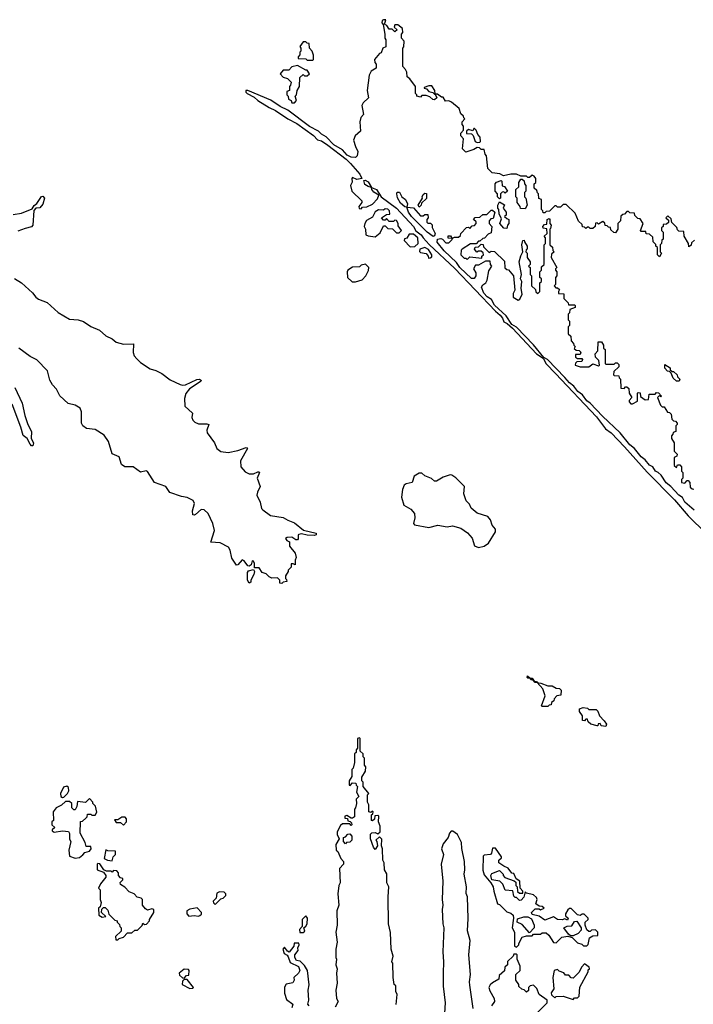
# Model space of a CAD drawing. Extents: x 2673034 to 2765626, y 830478 to 954748.
# Tile 50 of 126: x 2716032 to 2720794, y 840355 to 847317. Entities that reach past the tile are written whole.
import ezdxf

# ---------------------------------------------------------------- set-up
doc = ezdxf.new("R2010")
doc.units = 0

msp = doc.modelspace()

# ---------------------------------------------------------------- linework, layer by layer
at = {"layer": '0CON05XD'}
for points in [[(2720801.7, 845758.3), (2720781.7, 845738.3), (2720778.3, 845721.7), (2720761.7, 845711.7), (2720760, 845735), (2720730, 845785), (2720728.3, 845818.3), (2720691.7, 845821.7), (2720681.7, 845831.7), (2720678.3, 845848.3), (2720641.7, 845881.7), (2720638.3, 845908.3), (2720615, 845930), (2720600, 845915), (2720618.3, 845898.3), (2720618.3, 845881.7), (2720605, 845870), (2720581.7, 845868.3), (2720580, 845855), (2720570, 845845), (2720570, 845825), (2720580, 845815), (2720580, 845765), (2720571.7, 845758.3), (2720570, 845735), (2720560, 845725), (2720560, 845675), (2720570, 845665), (2720555, 845640), (2720540, 845655), (2720540, 845705), (2720530, 845715), (2720528.3, 845728.3), (2720510, 845745), (2720508.3, 845778.3), (2720485, 845800), (2720461.7, 845801.7), (2720458.3, 845818.3), (2720425, 845820), (2720420, 845825), (2720440, 845875), (2720418.3, 845908.3), (2720401.7, 845911.7), (2720381.7, 845931.7), (2720378.3, 845948.3), (2720345, 845950), (2720335, 845960), (2720325, 845960), (2720308.3, 845941.7), (2720295, 845940), (2720281.7, 845928.3), (2720280, 845895), (2720260, 845875), (2720260, 845835), (2720245, 845810), (2720231.7, 845811.7), (2720211.7, 845831.7), (2720208.3, 845848.3), (2720195, 845850), (2720185, 845860), (2720171.7, 845861.7), (2720168.3, 845878.3), (2720155, 845890), (2720125, 845870), (2720115, 845880), (2720101.7, 845878.3), (2720100, 845855), (2720085, 845840), (2720065, 845840), (2720055, 845850), (2720045, 845850), (2720035, 845840), (2720025, 845850), (2720011.7, 845851.7), (2720008.3, 845868.3), (2719981.7, 845891.7), (2719958.3, 845948.3), (2719895, 846010), (2719875, 846010), (2719855, 845990), (2719835, 845990), (2719825, 846000), (2719815, 846000), (2719778.3, 845961.7), (2719755, 845960), (2719745, 845950), (2719731.7, 845951.7), (2719730, 845965), (2719720, 845975), (2719720, 846045), (2719701.7, 846051.7), (2719700, 846085), (2719691.7, 846091.7), (2719688.3, 846108.3), (2719670, 846125), (2719670, 846155), (2719680, 846165), (2719680, 846195), (2719669.3, 846209.3), (2719655, 846217.5), (2719635, 846200), (2719625, 846200), (2719615, 846210), (2719575, 846210), (2719545, 846223.3), (2719505, 846223.3), (2719452.5, 846212.5), (2719427, 846227), (2719373, 846233), (2719342.5, 846265), (2719333, 846353), (2719322.5, 846365), (2719315, 846400), (2719295, 846400), (2719281.7, 846411.7), (2719265, 846412.5), (2719241.7, 846398.3), (2719185, 846380), (2719163, 846403), (2719170, 846475), (2719150, 846495), (2719150, 846515), (2719170, 846535), (2719170, 846565), (2719160, 846575), (2719160, 846595), (2719180, 846615), (2719171.7, 846621.7), (2719170, 846635), (2719151.7, 846651.7), (2719138.3, 846688.3), (2719085, 846732.5), (2719065, 846742.5), (2719041.7, 846741.7), (2719025, 846770), (2719015, 846770), (2718985, 846790), (2718970, 846790), (2718980, 846765), (2718965, 846750), (2718953, 846753), (2718931.7, 846771.7), (2718905, 846780), (2718875, 846780), (2718865, 846770), (2718840, 846775), (2718840, 846785), (2718830, 846795), (2718830, 846845), (2718789.3, 846899.3), (2718771.7, 846911.7), (2718770, 846945), (2718760, 846965), (2718740, 846985), (2718740, 847115), (2718747.5, 847125), (2718750, 847165), (2718730, 847185), (2718730, 847215), (2718740, 847225), (2718737.5, 847255), (2718705, 847280), (2718685, 847280), (2718680, 847265), (2718700, 847245), (2718685, 847230), (2718665, 847250), (2718645, 847250), (2718626.7, 847276.7), (2718610, 847285), (2718615, 847300), (2718620, 847315), (2718605, 847316.7), (2718595, 847310), (2718592.5, 847295), (2718601.7, 847281.7), (2718613.3, 847215), (2718612.5, 847185), (2718620, 847175), (2718620, 847125), (2718600, 847115), (2718588.3, 847081.7), (2718575, 847077.5), (2718540, 847035), (2718542.5, 847015), (2718553, 847003), (2718552.5, 846975), (2718517, 846953), (2718502.5, 846925), (2718487.5, 846815), (2718497.5, 846765), (2718460.7, 846729.3), (2718450.7, 846709.3), (2718463, 846647), (2718443.3, 846625), (2718437.5, 846595), (2718441.7, 846528.3), (2718403.6, 846496.4), (2718392.5, 846465), (2718405, 846420), (2718422.5, 846385), (2718416.7, 846355), (2718405, 846343.3), (2718375, 846344), (2718348.1, 846358.1), (2718315, 846396.2), (2718252.1, 846432.1), (2718197.7, 846487.7), (2718165, 846506.7), (2718145, 846528.8), (2718081.4, 846561.4), (2717928.1, 846678.1), (2717872.5, 846702.5), (2717807.7, 846747.7), (2717645.7, 846815.7), (2717630, 846815), (2717630, 846805), (2717640, 846795), (2717688.8, 846768.8), (2717715, 846746), (2717796.7, 846695), (2717840, 846675), (2717926.7, 846615), (2717992.1, 846582.1), (2718108.8, 846498.8), (2718136.4, 846466.4), (2718165, 846460), (2718210.3, 846430.3), (2718340.9, 846330.9), (2718370.9, 846300.9), (2718436, 846225), (2718450, 846195), (2718415, 846187.5), (2718385, 846200), (2718380, 846195), (2718381.7, 846168.3), (2718370, 846145), (2718380, 846105), (2718450, 846035), (2718450, 846025), (2718430, 845995), (2718431.7, 845981.7), (2718445, 845980), (2718455, 845990), (2718485, 845992.5), (2718525, 846012.5), (2718560.7, 846049.3), (2718570, 846075), (2718535, 846097.5), (2718522.5, 846115), (2718520, 846130), (2718495, 846136.7), (2718472.3, 846152.3), (2718465, 846180), (2718475, 846182.5), (2718495, 846171.2), (2718520, 846130), (2718553.3, 846115), (2718587.5, 846065), (2718695, 845984), (2718815.6, 845855.6), (2718833.6, 845823.6), (2718871.2, 845795), (2718883.6, 845773.6), (2718927.3, 845727.3), (2719107.8, 845557.8), (2719395, 845256.7), (2719428.3, 845228.3), (2719445.8, 845205.8), (2719455, 845180), (2719478.6, 845168.6), (2719516.1, 845136.1), (2719686.7, 844955), (2719733, 844923), (2719755, 844883.3), (2719820, 844815), (2720108.6, 844508.6), (2720174.1, 844424.1), (2720213.3, 844395), (2720307.1, 844297.1), (2720468.3, 844118.3), (2720661.2, 843921.2), (2720758, 843808), (2720885, 843683.3)], [(2718105, 847030), (2718110, 847035), (2718110, 847065), (2718100, 847095), (2718080, 847115), (2718078.3, 847148.3), (2718065, 847150), (2718055, 847160), (2718035, 847160), (2718013, 847127), (2718020, 847115), (2718020, 847095), (2718013, 847087), (2718011.7, 847068.3), (2718000, 847055), (2718001.7, 847041.7), (2718055, 847040), (2718065, 847030), (2718105, 847030)], [(2717975, 846730), (2717990, 846745), (2717980, 846775), (2717990, 846785), (2717993, 846817), (2718010, 846845), (2718013, 846907), (2718035, 846930), (2718045, 846920), (2718065, 846920), (2718080, 846935), (2718065, 846960), (2718055, 846960), (2717995, 846993.3), (2717956.4, 846983.6), (2717935, 846960), (2717895, 846960), (2717872.5, 846935), (2717895, 846910), (2717925, 846900), (2717950, 846875), (2717947, 846853), (2717940, 846845), (2717940, 846815), (2717920, 846810), (2717920, 846785), (2717930, 846775), (2717932.5, 846755), (2717950, 846745), (2717955, 846730), (2717975, 846730)], [(2718970, 846790), (2718967.5, 846815), (2718945, 846850), (2718925, 846850), (2718891.7, 846838.3), (2718891.7, 846831.7), (2718908.3, 846828.3), (2718925, 846810), (2718951.7, 846801.7), (2718965, 846790), (2718970, 846790)], [(2719265, 846447.5), (2719285, 846450), (2719290, 846455), (2719287.5, 846485), (2719270, 846505), (2719260, 846535), (2719248.3, 846548.3), (2719241.7, 846548.3), (2719235, 846530), (2719205, 846540), (2719191.7, 846528.3), (2719191.7, 846511.7), (2719225, 846510), (2719238.3, 846498.3), (2719252.5, 846455), (2719265, 846447.5)], [(2719425, 846050), (2719410, 846065), (2719410, 846085), (2719393.8, 846105), (2719392.5, 846155), (2719401.7, 846168.3), (2719435, 846180), (2719440, 846175), (2719441.7, 846141.7), (2719458.3, 846138.3), (2719480, 846105), (2719465, 846090), (2719455, 846100), (2719441.7, 846098.3), (2719430, 846085), (2719430, 846055), (2719425, 846050)], [(2719605, 845980), (2719571.7, 845981.7), (2719570, 845995), (2719550, 846025), (2719550, 846055), (2719540, 846065), (2719540, 846115), (2719560, 846135), (2719560, 846165), (2719575, 846190), (2719585, 846190), (2719598.3, 846178.3), (2719600, 846155), (2719610, 846145), (2719610, 846105), (2719600, 846095), (2719600, 846065), (2719610, 846055), (2719620, 846005), (2719605, 845980)], [(2715985, 845939.6), (2716045, 845949.4), (2716120, 845980), (2716135, 846003.3), (2716154.1, 846015.9), (2716185, 846066), (2716195, 846068.8), (2716206.2, 846055), (2716195, 846013.3), (2716175, 845986.7), (2716146.1, 845983.9), (2716132, 845968), (2716125, 845862.9), (2716115, 845852.1), (2716070, 845840), (2716017.7, 845822.3)], [(2718955, 845784), (2718912, 845815), (2718802, 845925), (2718780, 845955), (2718770, 845990), (2718755, 845993.3), (2718725, 846020), (2718703.6, 846056.4), (2718697.5, 846085), (2718701.7, 846098.3), (2718716.7, 846096.7), (2718733.6, 846063.6), (2718760, 846045), (2718772.5, 846015), (2718770, 845990), (2718817, 845987), (2718865, 845930), (2718885, 845930), (2718895, 845940), (2718918.3, 845938.3), (2718920, 845915), (2718910, 845905), (2718910, 845885), (2718918.3, 845878.3), (2718937, 845877), (2718947, 845867), (2718948.3, 845848.3), (2718968.8, 845805), (2718965, 845787.5), (2718955, 845784)], [(2718855, 845990), (2718850, 846005), (2718880, 846055), (2718877.5, 846065), (2718885, 846080), (2718895, 846090), (2718908.3, 846088.3), (2718907, 846053), (2718871.7, 846018.3), (2718870, 846005), (2718855, 845990)], [(2719475, 845840), (2719455, 845842.5), (2719427.5, 845875), (2719437.5, 845907.5), (2719422.5, 845945), (2719420, 845975), (2719412.5, 845985), (2719413.3, 846005), (2719425, 846030), (2719458.3, 846008.3), (2719450, 845985), (2719470, 845955), (2719470, 845935), (2719460, 845925), (2719475, 845910), (2719490, 845905), (2719490, 845875), (2719480, 845865), (2719475, 845840)], [(2718545, 845782.5), (2718579.3, 845810.7), (2718605, 845860), (2718615, 845860), (2718635, 845840), (2718668.3, 845838.3), (2718695, 845810), (2718715, 845810), (2718730, 845825), (2718708.3, 845858.3), (2718707.5, 845875), (2718695, 845897.5), (2718685, 845900), (2718675, 845890), (2718645, 845890), (2718625, 845910), (2718615, 845900), (2718605, 845900), (2718590, 845915), (2718625, 845940), (2718648.3, 845941.7), (2718647.5, 845965), (2718635, 845977.5), (2718615, 845980), (2718605, 845970), (2718568.3, 845971.7), (2718545, 845957.5), (2718525, 845920), (2718483.6, 845896.4), (2718472.5, 845875), (2718467.5, 845855), (2718477.5, 845835), (2718480, 845795), (2718495, 845787.5), (2718545, 845782.5)], [(2720799.3, 843849.3), (2720734.3, 843904.3), (2720718, 843938), (2720692.5, 843955), (2720636, 844016), (2720602.9, 844042.9), (2720566.2, 844096.2), (2720546.2, 844116.2), (2720527.5, 844125), (2720507.5, 844155), (2720485, 844166.7), (2720453.9, 844203.9), (2720426.7, 844225), (2720377.5, 844285), (2720345, 844310), (2720276.2, 844396.2), (2720152.3, 844512.3), (2720066, 844606), (2720041.4, 844621.4), (2720010, 844665), (2719978.3, 844688.3), (2719950, 844725), (2719918.3, 844748.3), (2719886, 844786), (2719762.5, 844915), (2719738.3, 844928.3), (2719665, 845016.7), (2719545, 845142.5), (2719512, 845162), (2719471.7, 845221.7), (2719388.1, 845298.1), (2719367.7, 845337.7), (2719336.9, 845356.9), (2719312.9, 845382.9), (2719297.5, 845425), (2719307, 845443), (2719327.5, 845455), (2719337.5, 845475), (2719348.3, 845541.7), (2719370, 845575), (2719360, 845585), (2719358.3, 845608.3), (2719325, 845610), (2719275, 845580), (2719255, 845580), (2719240, 845555), (2719257, 845527), (2719257.5, 845505), (2719245, 845486.7), (2719225, 845486.2), (2719144.3, 845564.3), (2719119.2, 845599.2), (2719033.5, 845683.5), (2718983.4, 845743.4), (2718986.1, 845763.9), (2719008.8, 845768.8), (2719020, 845765), (2719045, 845740), (2719065, 845740), (2719088.3, 845761.7), (2719090, 845770), (2719061.7, 845771.7), (2719061.7, 845788.3), (2719078.3, 845788.3), (2719090, 845770), (2719105, 845780), (2719135, 845780), (2719148.3, 845791.7), (2719150, 845805), (2719191.7, 845848.3), (2719205, 845850), (2719215, 845840), (2719231.7, 845858.3), (2719248.3, 845861.7), (2719260, 845875), (2719258.3, 845888.3), (2719240, 845905), (2719253, 845917), (2719285, 845920), (2719305, 845940), (2719335, 845940), (2719365, 845970), (2719375, 845970), (2719390, 845955), (2719378.3, 845911.7), (2719361.7, 845908.3), (2719350, 845895), (2719350, 845875), (2719370, 845855), (2719365, 845810), (2719345, 845800), (2719318.3, 845771.7), (2719305, 845770), (2719285, 845750), (2719275, 845750), (2719258.3, 845731.7), (2719218.3, 845731.7), (2719160, 845695), (2719153, 845687), (2719150, 845655), (2719175, 845630), (2719185, 845630), (2719195, 845620), (2719215, 845640), (2719298.3, 845631.7), (2719300, 845645), (2719310, 845655), (2719308.3, 845668.3), (2719295, 845680), (2719275, 845680), (2719263, 845673), (2719247.5, 845695), (2719251.7, 845708.3), (2719275, 845710), (2719295, 845730), (2719308.3, 845728.3), (2719311.7, 845711.7), (2719351.7, 845671.7), (2719365, 845680), (2719388.3, 845678.3), (2719458.3, 845608.3), (2719461.7, 845561.7), (2719475, 845550), (2719488.3, 845548.3), (2719522.5, 845505), (2719532.5, 845405), (2719521.7, 845381.7), (2719520, 845355), (2719555, 845332.5), (2719568.3, 845341.7), (2719583.6, 845376.4), (2719576.7, 845415), (2719582.5, 845465), (2719572.5, 845485), (2719580, 845515), (2719562.5, 845605), (2719574.1, 845645.9), (2719590, 845675), (2719582.5, 845725), (2719590, 845755), (2719598.3, 845758.3), (2719600, 845745), (2719620, 845715), (2719620, 845695), (2719611.7, 845688.3), (2719610, 845675), (2719620, 845665), (2719620, 845635), (2719640, 845605), (2719640, 845585), (2719630, 845575), (2719640, 845565), (2719640, 845515), (2719650, 845505), (2719650, 845435), (2719678.3, 845408.3), (2719681.7, 845391.7), (2719695, 845380), (2719710, 845395), (2719710, 845455), (2719720, 845465), (2719720, 845485), (2719710, 845495), (2719710, 845535), (2719720, 845545), (2719721.7, 845568.3), (2719740, 845585), (2719740, 845725), (2719750, 845735), (2719750, 845775), (2719740, 845785), (2719760, 845805), (2719758.3, 845838.3), (2719731.7, 845841.7), (2719730, 845855), (2719741.7, 845868.3), (2719758.3, 845871.7), (2719760, 845905), (2719775, 845910), (2719780, 845905), (2719780, 845875), (2719790, 845865), (2719785, 845840), (2719780, 845835), (2719780, 845725), (2719798.3, 845708.3), (2719800, 845685), (2719810, 845675), (2719791.7, 845658.3), (2719790, 845635), (2719830, 845565), (2719820, 845555), (2719820, 845545), (2719830, 845535), (2719830, 845505), (2719820, 845495), (2719820, 845445), (2719810, 845435), (2719821.7, 845421.7), (2719835, 845420), (2719848.3, 845408.3), (2719840, 845395), (2719841.7, 845381.7), (2719878.3, 845378.3), (2719880, 845345), (2719910, 845315), (2719911.7, 845301.7), (2719955, 845300), (2719960, 845295), (2719958.3, 845281.7), (2719921.7, 845268.3), (2719920, 845245), (2719910, 845235), (2719910, 845195), (2719920, 845185), (2719920, 845155), (2719910, 845145), (2719910, 845095), (2719928.3, 845078.3), (2719930, 845045), (2719948.3, 845028.3), (2719950, 845015), (2719960, 845005), (2719951.7, 844991.7), (2719965, 844980), (2719988.3, 844978.3), (2720000, 844965), (2719995, 844950), (2719961.7, 844948.3), (2719961.7, 844931.7), (2719975, 844920), (2720005, 844920), (2720010, 844915), (2720005, 844900), (2719971.7, 844898.3), (2719961.7, 844888.3), (2719960, 844875), (2719995, 844862.5), (2720055, 844862.5), (2720085, 844882.5), (2720125, 844870), (2720130, 844875), (2720127, 844907), (2720101.7, 844931.7), (2720100, 844955), (2720120, 844975), (2720121.7, 845038.3), (2720145, 845040), (2720160, 845015), (2720160, 844995), (2720170, 844985), (2720170, 844885), (2720175, 844880), (2720235, 844880), (2720245, 844890), (2720255, 844890), (2720268.3, 844878.3), (2720268.3, 844861.7), (2720231.7, 844828.3), (2720230, 844805), (2720235, 844800), (2720268.3, 844798.3), (2720270, 844785), (2720280, 844775), (2720281.7, 844711.7), (2720305, 844710), (2720315, 844720), (2720325, 844720), (2720338.3, 844708.3), (2720340, 844675), (2720360, 844645), (2720340, 844625), (2720340, 844615), (2720351.7, 844601.7), (2720365, 844600), (2720400, 844620), (2720400, 844675), (2720405, 844680), (2720418.3, 844678.3), (2720421.7, 844651.7), (2720455, 844630), (2720478.3, 844631.7), (2720481.7, 844668.3), (2720525, 844670), (2720535, 844680), (2720548.3, 844678.3), (2720570, 844655), (2720565, 844650), (2720555, 844660), (2720540, 844645), (2720561.7, 844591.7), (2720575, 844580), (2720588.3, 844578.3), (2720611.7, 844541.7), (2720625, 844540), (2720638.3, 844528.3), (2720641.7, 844491.7), (2720655, 844480), (2720668.3, 844478.3), (2720680, 844465), (2720680, 844455), (2720670, 844445), (2720670, 844405), (2720651.7, 844398.3), (2720650, 844385), (2720640, 844375), (2720640, 844355), (2720660, 844325), (2720660, 844265), (2720680, 844245), (2720678.3, 844231.7), (2720660, 844220), (2720660, 844165), (2720675, 844150), (2720681.7, 844168.3), (2720698.3, 844168.3), (2720710, 844155), (2720710, 844125), (2720720, 844115), (2720720, 844075), (2720710, 844065), (2720710, 844045), (2720735, 844040), (2720751.7, 844058.3), (2720758.3, 844058.3), (2720770, 844045), (2720771.7, 844011.7), (2720785, 844000), (2720798.3, 843998.3)], [(2718791.7, 845711.7), (2718825, 845712.5), (2718850, 845735), (2718847.5, 845775), (2718815, 845800), (2718785, 845800), (2718768.3, 845771.7), (2718751.7, 845768.3), (2718750, 845755), (2718791.7, 845711.7)], [(2718921.7, 845631.7), (2718935, 845632.5), (2718945, 845640), (2718946.7, 845655), (2718923, 845693), (2718895, 845706.7), (2718860, 845695), (2718858.3, 845678.3), (2718865, 845670), (2718905, 845662.5), (2718920, 845645), (2718921.7, 845631.7)], [(2718405, 845462.5), (2718453.6, 845476.4), (2718480, 845505), (2718497, 845543), (2718500, 845565), (2718477, 845587), (2718445, 845580), (2718435, 845570), (2718385, 845567.5), (2718352.5, 845545), (2718347.5, 845535), (2718350, 845495), (2718383, 845463), (2718405, 845462.5)], [(2715995, 845487.3), (2716044.5, 845455), (2716121.8, 845385), (2716145.5, 845355), (2716165, 845341.5), (2716225, 845318.2), (2716305, 845245.4), (2716385, 845198.9), (2716445, 845195.5), (2716482.4, 845182.4), (2716535, 845147.5), (2716595, 845122), (2716640.9, 845080.9), (2716685, 845061.2), (2716715, 845036), (2716765, 845022.9), (2716835.7, 845025.7), (2716833.2, 844963.2), (2716840.9, 844940.9), (2716859.4, 844919.4), (2716885, 844894), (2716955, 844847.5), (2716995, 844836.2), (2717036.7, 844815), (2717095, 844770), (2717166.6, 844736.6), (2717185, 844731.9), (2717205, 844735.6), (2717285, 844773.1), (2717304, 844774), (2717316.7, 844766.7), (2717308, 844755), (2717232.2, 844707.8), (2717207.4, 844672.6), (2717197.7, 844637.7), (2717199.2, 844585), (2717252.5, 844535), (2717248.6, 844505), (2717255.7, 844485), (2717270.2, 844470.2), (2717295, 844458.9), (2717355, 844460), (2717368.8, 844455), (2717354.4, 844415), (2717356.7, 844395), (2717408.2, 844325), (2717425.6, 844285), (2717453.3, 844263.3), (2717505, 844257.3), (2717575, 844270), (2717633, 844293), (2717640, 844290), (2717643.3, 844285), (2717592, 844198), (2717595.6, 844155), (2717625, 844120.6), (2717655, 844105.6), (2717684.5, 844105.5), (2717715, 844120), (2717725, 844120), (2717726.2, 844115), (2717711.2, 844075), (2717732.5, 844015), (2717712, 843975), (2717709.2, 843955), (2717732.5, 843905), (2717741.2, 843861.2), (2717750.7, 843850.7), (2717805, 843812), (2717895, 843797.9), (2717927.1, 843777.1), (2717975, 843759.2), (2718037.3, 843707.3), (2718128.8, 843685), (2718128.8, 843675), (2718115, 843670), (2718065, 843672), (2718025, 843682.5), (2718005, 843677.5), (2718000, 843675), (2718000, 843645), (2717995, 843640), (2717985, 843640), (2717955, 843657.5), (2717923.6, 843656.4), (2717911.7, 843648.3), (2717920, 843635), (2717940, 843625), (2717940, 843595), (2717980, 843545), (2717987.5, 843515), (2717980, 843495), (2717978.3, 843461.7), (2717965, 843470), (2717951.7, 843468.3), (2717950, 843445), (2717930, 843425), (2717930, 843415), (2717910, 843385), (2717910, 843365), (2717918.3, 843358.3), (2717920, 843345), (2717895, 843340), (2717885, 843330)], [(2717885, 843330), (2717871.7, 843331.7), (2717870, 843355), (2717855, 843370), (2717815, 843367.5), (2717795, 843377.5), (2717775, 843397.5), (2717747, 843407), (2717725, 843440), (2717691.7, 843441.7), (2717691.7, 843471.7), (2717685, 843487.5), (2717675, 843490), (2717668.8, 843461.2), (2717655, 843452.5), (2717645, 843456.2), (2717620, 843490), (2717605, 843497.5), (2717575, 843462.5), (2717565, 843460), (2717530.5, 843510.5), (2717520.6, 843565), (2717507.1, 843587.1), (2717448.1, 843618.1), (2717382.7, 843622.7), (2717409.2, 843705), (2717397.5, 843755), (2717364.5, 843825), (2717335, 843850), (2717315, 843852.7), (2717275, 843818.6), (2717265, 843812.9), (2717255.9, 843815.9), (2717254.6, 843845), (2717268.2, 843895), (2717257.4, 843917.4), (2717215, 843939.1), (2717175, 843946.2), (2717093.5, 843973.5), (2717064.4, 844015), (2716985, 844045.4), (2716935, 844121.4), (2716925, 844125.8), (2716885, 844117.5), (2716835, 844155.4), (2716775, 844156.1), (2716752.2, 844172.2), (2716734.5, 844225), (2716685, 844247.1), (2716659.4, 844335), (2716629.7, 844379.7), (2716565, 844418.2), (2716505, 844426.7), (2716477.9, 844445), (2716467.8, 844465), (2716467.8, 844545), (2716459, 844569), (2716425, 844592), (2716375, 844603.2), (2716315, 844657.7), (2716291.8, 844705), (2716262.9, 844735), (2716245, 844766.9), (2716227.3, 844835), (2716152.3, 844912.3), (2716105, 844936.2), (2716025.5, 844995)], [(2720695, 844760), (2720675, 844760), (2720651.7, 844781.7), (2720638.3, 844818.3), (2720625, 844830), (2720611.7, 844831.7), (2720591.7, 844851.7), (2720591.7, 844878.3), (2720630, 844855), (2720631.7, 844841.7), (2720645, 844830), (2720655, 844830), (2720680, 844805), (2720681.7, 844791.7), (2720700, 844775), (2720695, 844760)], [(2715998.2, 844715), (2716048.5, 844605), (2716068, 844518), (2716090, 844455), (2716116.4, 844405), (2716114, 844355), (2716128.9, 844325), (2716125, 844302.5), (2716115, 844304), (2716106.2, 844315), (2716084.6, 844354.6), (2716055.8, 844375.8), (2716040.4, 844435), (2715978.5, 844598.5)], [(2719275, 843584.8), (2719316.5, 843595), (2719347, 843615), (2719395.5, 843695), (2719396, 843715), (2719371.7, 843741.7), (2719360.3, 843780.3), (2719341.2, 843805), (2719267.1, 843827.1), (2719222.7, 843862.7), (2719210.8, 843890.8), (2719189.2, 843915), (2719172.5, 843965), (2719176.7, 844015), (2719115, 844077.5), (2719087, 844097), (2719075, 844097.5), (2719025, 844082.5), (2718977.5, 844055), (2718965, 844054.3), (2718943.6, 844073.6), (2718895, 844092.5), (2718875, 844110), (2718855, 844111.2), (2718821.2, 844088.8), (2718805.8, 844044.2), (2718765, 844035.4), (2718750.9, 844025), (2718738.9, 843995), (2718731.7, 843941.7), (2718748, 843885), (2718796.6, 843856.6), (2718823.1, 843825), (2718825.5, 843795), (2718815.7, 843755), (2718824.2, 843745), (2718925, 843725.9), (2718988, 843742), (2719055, 843730.6), (2719092.1, 843737.9), (2719150.6, 843720.6), (2719198.6, 843688.6), (2719230.7, 843650.7), (2719246.7, 843596.7), (2719275, 843584.8)], [(2717655, 843332.5), (2717643.5, 843355), (2717641.5, 843408.5), (2717649.3, 843420.7), (2717685, 843430), (2717692.5, 843415), (2717687, 843393), (2717666.2, 843355), (2717665, 843340), (2717655, 843332.5)], [(2719765, 842460), (2719725, 842460), (2719720, 842465), (2719747.5, 842535), (2719730, 842585), (2719690, 842630), (2719675, 842630), (2719660, 842650), (2719645, 842650), (2719640, 842660), (2719625, 842660), (2719620, 842665), (2719622.5, 842677.5), (2719640, 842660), (2719655, 842660), (2719670, 842640), (2719686.7, 842636.7), (2719690, 842630), (2719716.4, 842626.4), (2719765, 842607.5), (2719797, 842607), (2719825, 842590), (2719848.3, 842588.3), (2719860, 842575), (2719858.3, 842541.7), (2719830, 842535), (2719810, 842515), (2719808.3, 842501.7), (2719791.7, 842488.3), (2719788.3, 842471.7), (2719775, 842470), (2719765, 842460)], [(2720175, 842320), (2720143.3, 842323.3), (2720135, 842340), (2720121.7, 842338.3), (2720120, 842325), (2720115, 842323.8), (2720070, 842335), (2720051.7, 842351.7), (2720045, 842370), (2720035, 842370), (2720025, 842360), (2720011.7, 842361.7), (2720010, 842395), (2719990, 842425), (2719990, 842445), (2720015, 842452.5), (2720045, 842450), (2720055, 842440), (2720108.3, 842438.3), (2720118.3, 842428.3), (2720130, 842395), (2720165, 842360), (2720180, 842335), (2720175, 842320)], [(2718693, 840353), (2718700, 840425), (2718690, 840445), (2718690, 840485), (2718680, 840495), (2718672.5, 840545), (2718670, 840645), (2718662.5, 840655), (2718672.5, 840695), (2718657.5, 840745), (2718653, 840863), (2718640, 840925), (2718637.5, 841115), (2718642.5, 841185), (2718627.5, 841215), (2718627, 841277), (2718610, 841305), (2718607.5, 841355), (2718600, 841375), (2718597.5, 841455), (2718590, 841475), (2718591.7, 841521.7), (2718575, 841540), (2718550, 841515), (2718557, 841507), (2718562.5, 841475), (2718545, 841450), (2718532.5, 841465), (2718512.5, 841525), (2718512.5, 841557.5), (2718521.7, 841568.3), (2718545, 841570), (2718565, 841560), (2718580, 841575), (2718580, 841615), (2718567.5, 841645), (2718570, 841685), (2718565, 841690), (2718541.7, 841688.3), (2718540, 841665), (2718527, 841653), (2718520, 841655), (2718520, 841695), (2718528.3, 841701.7), (2718530, 841715), (2718525, 841720), (2718515, 841710), (2718500, 841715), (2718500, 841765), (2718490, 841785), (2718490, 841835), (2718500, 841845), (2718460, 841895), (2718460, 841925), (2718450, 841935), (2718451.7, 841961.7), (2718477, 842003), (2718480, 842035), (2718470, 842045), (2718470, 842095), (2718460, 842105), (2718460, 842125), (2718440, 842145), (2718440, 842235), (2718435, 842240), (2718420, 842235), (2718420, 842165), (2718410, 842155), (2718410, 842135), (2718400, 842125), (2718400, 842065), (2718390, 842025), (2718380, 842015), (2718380, 841965), (2718360, 841935), (2718360, 841905), (2718368.3, 841901.7), (2718385, 841920), (2718408.3, 841918.3), (2718410, 841905), (2718420, 841895), (2718412.5, 841855), (2718430, 841825), (2718410, 841805), (2718412.5, 841775), (2718407, 841743), (2718400, 841735), (2718398.3, 841681.7), (2718385, 841670), (2718375, 841670), (2718345, 841690), (2718330, 841685), (2718331.7, 841671.7), (2718348.3, 841668.3), (2718351.7, 841651.7), (2718368.3, 841648.3), (2718378.3, 841638.3), (2718380, 841625), (2718375, 841620), (2718365, 841630), (2718315, 841630), (2718300.7, 841619.3), (2718277.5, 841575), (2718277.5, 841555), (2718290, 841525), (2718267.5, 841485), (2718270, 841445), (2718280, 841435), (2718302.5, 841385), (2718320, 841365), (2718320, 841345), (2718292.5, 841315), (2718297.5, 841215), (2718287.5, 841195), (2718280, 841135), (2718287.5, 841055), (2718273.3, 841015), (2718277.5, 840915), (2718267.5, 840865), (2718276.7, 840795), (2718267.5, 840745), (2718267.5, 840685), (2718272.5, 840675), (2718267.5, 840635), (2718277.5, 840605), (2718272.5, 840575), (2718277.5, 840505), (2718266.7, 840455), (2718272.5, 840395), (2718282.5, 840375), (2718262.5, 840335)], [(2716335, 841817.5), (2716345, 841820), (2716370, 841845), (2716380, 841865), (2716377, 841887), (2716365, 841897.5), (2716340.7, 841889.3), (2716320, 841845), (2716323.6, 841823.6), (2716335, 841817.5)], [(2716425, 841387.5), (2716455, 841393.3), (2716479.3, 841410.7), (2716491.7, 841428.3), (2716525, 841437.5), (2716537.5, 841455), (2716535, 841470), (2716501.2, 841471.2), (2716495, 841500), (2716460, 841565), (2716461.7, 841648.3), (2716475, 841650), (2716498.3, 841671.7), (2716508.3, 841681.7), (2716511.7, 841698.3), (2716535, 841700), (2716543, 841693), (2716565, 841692.5), (2716576.4, 841713.6), (2716567, 841757), (2716550, 841775), (2716550, 841785), (2716525, 841810), (2716497, 841783), (2716441.7, 841788.3), (2716437, 841753), (2716425, 841730), (2716415, 841730), (2716400, 841745), (2716400, 841775), (2716385, 841790), (2716355, 841790), (2716326.7, 841763.3), (2716290, 841745), (2716267.5, 841715), (2716270, 841655), (2716260, 841645), (2716260, 841625), (2716280, 841605), (2716261.7, 841588.3), (2716261.7, 841581.7), (2716275, 841572.5), (2716335, 841582.5), (2716376.4, 841576.4), (2716383, 841563), (2716383.6, 841523.6), (2716392.5, 841505), (2716378.8, 841445), (2716383, 841403), (2716425, 841387.5)], [(2716765, 841622.5), (2716786.7, 841645), (2716787, 841667), (2716778.3, 841678.3), (2716755, 841677.5), (2716725, 841660), (2716701.7, 841658.3), (2716715, 841640), (2716745, 841640), (2716765, 841622.5)], [(2718335, 841490), (2718320, 841505), (2718320, 841535), (2718335, 841540), (2718351.7, 841558.3), (2718365, 841560), (2718380, 841545), (2718380, 841515), (2718365, 841502.5), (2718341.7, 841498.3), (2718335, 841490)], [(2719238.8, 840325), (2719215, 840490), (2719211.4, 840515), (2719218.6, 840565), (2719208.1, 840705), (2719216.7, 840805), (2719197.1, 840875), (2719202, 840962), (2719197.5, 841115), (2719187.5, 841137.5), (2719190, 841185), (2719173.8, 841275), (2719180, 841305), (2719175.8, 841365), (2719157, 841457), (2719155, 841500), (2719127.5, 841555), (2719095, 841580), (2719081.7, 841578.3), (2719070, 841565), (2719060, 841535), (2719025, 841490), (2719013.8, 841455), (2719027.5, 841415), (2719012, 841345), (2719023.1, 841225), (2719018.6, 841095), (2719024.4, 841055), (2719019.2, 841025), (2719022.5, 840925), (2719029.4, 840895), (2719022.7, 840725), (2719028.2, 840655), (2719025.6, 840575), (2719026.6, 840483.4), (2719040, 840365), (2719031.8, 840255)], [(2719545, 840760), (2719560, 840775), (2719560, 840785), (2719585, 840830), (2719615, 840840), (2719655, 840840), (2719665, 840850), (2719715, 840850), (2719725, 840860), (2719755, 840860), (2719773, 840843), (2719805, 840792.5), (2719825, 840790), (2719865, 840830), (2719907.5, 840837.5), (2719938.3, 840828.3), (2719975, 840790), (2720005, 840780), (2720018.3, 840768.3), (2720041.7, 840768.3), (2720051.7, 840778.3), (2720060, 840825), (2720085, 840840), (2720118.3, 840841.7), (2720120, 840865), (2720101.7, 840881.7), (2720075, 840880), (2720065, 840870), (2720055, 840870), (2720041.7, 840881.7), (2720030, 840915), (2720030, 840935), (2720050, 840955), (2720050, 840965), (2720021.7, 840991.7), (2720008.3, 840991.7), (2719995, 840982.5), (2719975, 840987.5), (2719931.7, 841031.7), (2719918.3, 841031.7), (2719907, 841023), (2719890, 840995), (2719891.7, 840981.7), (2719910, 840965), (2719905, 840950), (2719885, 840960), (2719866.7, 840953.3), (2719833.6, 840953.6), (2719805, 840972.5), (2719745, 840950), (2719705, 840977.5), (2719655, 840990), (2719650, 841005), (2719675, 841030), (2719705, 841030), (2719715, 841022.5), (2719740, 841035), (2719726.7, 841046.7), (2719705, 841050), (2719680, 841065), (2719690, 841095), (2719685, 841110), (2719665, 841130), (2719615, 841140), (2719605, 841150), (2719597, 841113), (2719578.3, 841091.7), (2719565, 841090), (2719545, 841110), (2719535, 841110), (2719525, 841120), (2719518.3, 841158.3), (2719465, 841162.5), (2719447.5, 841205), (2719426.2, 841226.2), (2719370, 841235), (2719362.5, 841265), (2719370.5, 841279.5), (2719425, 841300), (2719450, 841275), (2719450, 841265), (2719461.7, 841251.7), (2719528.3, 841228.3), (2719538.3, 841218.3), (2719540, 841195), (2719550, 841185), (2719551.7, 841151.7), (2719565, 841140), (2719588.3, 841141.7), (2719590, 841155), (2719570, 841175), (2719567.5, 841225), (2719541.7, 841241.7), (2719525, 841280), (2719511.7, 841281.7), (2719486.4, 841316.4), (2719455, 841332.5), (2719420, 841355), (2719420, 841375), (2719438.3, 841391.7), (2719438.3, 841398.3), (2719395, 841460), (2719375, 841460), (2719367, 841423), (2719360, 841415), (2719315, 841410), (2719308.3, 841401.7), (2719306.4, 841303.6), (2719315, 841270), (2719363.8, 841213.8), (2719380, 841185), (2719383.3, 841155), (2719410, 841065), (2719425, 841060), (2719475, 841010), (2719505, 841000), (2719520, 840985), (2719522.5, 840965), (2719512.5, 840895), (2719530, 840865), (2719530, 840765), (2719545, 840760)], [(2716685, 841370), (2716691.7, 841398.3), (2716710, 841415), (2716708.3, 841438.3), (2716655, 841440), (2716641.7, 841448.3), (2716630, 841385), (2716653.6, 841373.6), (2716685, 841370)], [(2716725, 840810), (2716735, 840820), (2716765, 840830), (2716795, 840860), (2716825, 840860), (2716845, 840880), (2716865, 840880), (2716898.3, 840911.7), (2716901.7, 840928.3), (2716915, 840920), (2716928.3, 840921.7), (2716950, 840945), (2716950, 840955), (2716980, 841005), (2716980, 841025), (2716965, 841030), (2716935, 841020), (2716920.7, 841030.7), (2716900, 841055), (2716900, 841095), (2716890, 841105), (2716861.7, 841111.7), (2716840, 841135), (2716805, 841150), (2716775, 841182.5), (2716745, 841202.5), (2716743, 841217), (2716760, 841235), (2716760, 841245), (2716745, 841250), (2716730, 841265), (2716730, 841285), (2716718.3, 841298.3), (2716695, 841300), (2716685, 841290), (2716677.5, 841297.5), (2716645, 841297.5), (2716626.7, 841306.7), (2716598.3, 841348.3), (2716585, 841350), (2716580, 841345), (2716580, 841305), (2716625, 841290), (2716640, 841265), (2716640, 841255), (2716603.9, 841206.1), (2716590, 841175), (2716600, 841165), (2716600, 841095), (2716607.5, 841075), (2716600, 841045), (2716590, 841035), (2716592.5, 840985), (2716615, 840970), (2716640, 840975), (2716610, 841005), (2716611.7, 841028.3), (2716625, 841040), (2716635, 841040), (2716655, 841020), (2716661.7, 840991.7), (2716705, 840950), (2716720, 840945), (2716720, 840935), (2716738.3, 840918.3), (2716740, 840905), (2716750, 840895), (2716748.3, 840871.7), (2716710, 840835), (2716711.7, 840811.7), (2716725, 840810)], [(2717415, 841060), (2717455, 841100), (2717470, 841105), (2717490, 841125), (2717490, 841135), (2717478.3, 841148.3), (2717445, 841150), (2717425, 841140), (2717420, 841105), (2717400, 841085), (2717401.7, 841071.7), (2717415, 841060)], [(2717295, 840977.5), (2717305, 840982.5), (2717318.3, 840991.7), (2717317.5, 841005), (2717286.4, 841036.4), (2717235, 841026.7), (2717212.5, 841015), (2717212.5, 840995), (2717228.3, 840978.3), (2717265, 840982.5), (2717295, 840977.5)], [(2718011.7, 840861.7), (2718035, 840862.5), (2718046.7, 840873.3), (2718040, 840895), (2718055, 840907.5), (2718063.3, 840925), (2718065.8, 840965), (2718055, 840980), (2718030, 840955), (2718030, 840905), (2718010, 840885), (2718011.7, 840861.7)], [(2719635, 840860), (2719585, 840920), (2719550, 840935), (2719551.7, 840958.3), (2719595, 840972.5), (2719625, 840972.5), (2719649.3, 840959.3), (2719670, 840915), (2719670, 840895), (2719635, 840860)], [(2719945, 840840), (2719925, 840840), (2719910.7, 840850.7), (2719880, 840895), (2719903, 840907), (2719935, 840910), (2719955, 840940), (2719971.7, 840941.7), (2720002.5, 840895), (2720001.7, 840878.3), (2719980, 840855), (2719945, 840840)], [(2718077.5, 840345), (2718070, 840355), (2718076, 840385), (2718071.2, 840455), (2718077.3, 840492.7), (2718066.2, 840595), (2718045, 840630), (2718015, 840660), (2717990, 840665), (2717977.5, 840685), (2717977.5, 840705), (2718000, 840735), (2717997.5, 840755), (2718007.5, 840775), (2718006.4, 840786.4), (2717971.7, 840788.3), (2717970, 840765), (2717937, 840723), (2717925, 840730), (2717905, 840760), (2717892.5, 840745), (2717902.5, 840715), (2717923, 840703), (2717930.7, 840690.7), (2717945, 840650), (2718003, 840623), (2718012.5, 840595), (2718002.5, 840575), (2717970, 840545), (2717972.5, 840525), (2717963, 840507), (2717915, 840497.5), (2717903.6, 840476.4), (2717903.6, 840433.6), (2717918.3, 840388.3), (2717962.5, 840355), (2717955, 840330)], [(2719690, 840295), (2719760, 840365), (2719760, 840385), (2719703.6, 840423.6), (2719687, 840467), (2719665, 840490), (2719640, 840485), (2719630, 840475), (2719628.3, 840451.7), (2719615, 840440), (2719598.3, 840458.3), (2719581.7, 840461.7), (2719561.7, 840481.7), (2719560, 840495), (2719540, 840525), (2719540, 840565), (2719570, 840595), (2719570, 840625), (2719550, 840675), (2719550, 840705), (2719545, 840710), (2719525, 840710), (2719520, 840695), (2719481.7, 840658.3), (2719480, 840635), (2719461.7, 840618.3), (2719458.3, 840591.7), (2719421.7, 840558.3), (2719418.3, 840531.7), (2719375, 840507.5), (2719357, 840493), (2719347.5, 840475), (2719355, 840450), (2719387, 840397), (2719387.5, 840375), (2719366.4, 840343.6)], [(2719945, 840390), (2719955, 840400), (2719975, 840400), (2719988.3, 840411.7), (2719993, 840477), (2720050, 840585), (2720051.7, 840598.3), (2720060, 840605), (2720058.3, 840618.3), (2720025, 840640), (2720005, 840620), (2719985, 840580), (2719945, 840540), (2719931.7, 840541.7), (2719915, 840560), (2719891.7, 840561.7), (2719878.3, 840578.3), (2719845, 840590), (2719835, 840600), (2719810, 840595), (2719800, 840545), (2719807.5, 840465), (2719790, 840435), (2719791.7, 840421.7), (2719815, 840400), (2719825, 840410), (2719875, 840412.5), (2719945, 840390)], [(2717195, 840540), (2717211.7, 840558.3), (2717228.3, 840561.7), (2717230, 840595), (2717225, 840600), (2717195, 840602.5), (2717160, 840575), (2717161.7, 840561.7), (2717181.7, 840541.7), (2717195, 840540)], [(2717235, 840467.5), (2717255, 840470), (2717260, 840475), (2717215, 840530), (2717195, 840530), (2717181.7, 840518.3), (2717180, 840495), (2717235, 840467.5)]]:
    msp.add_lwpolyline(points, dxfattribs=at)

doc.saveas('drawing.dxf')
